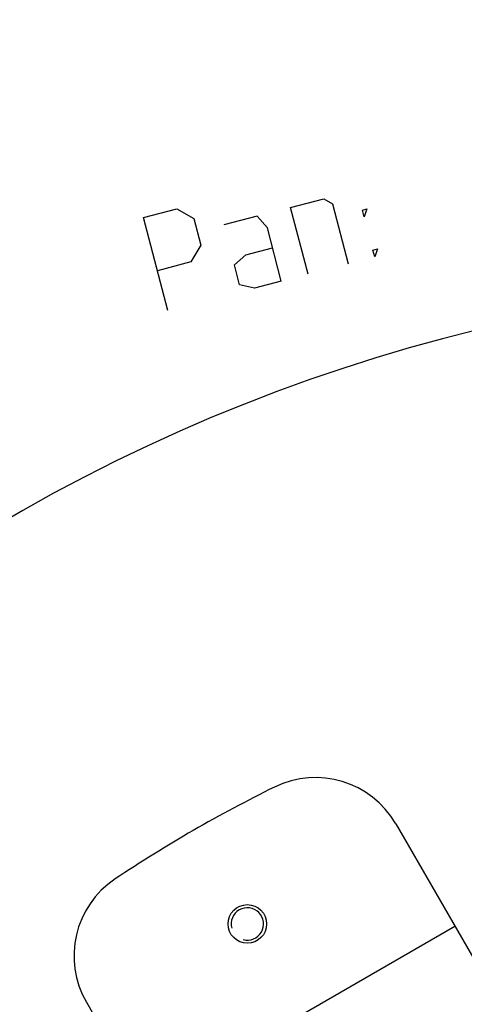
# Model space of a CAD drawing. Header units: millimetres. Extents: x 0 to 420, y 0 to 297.
# Tile 28 of 200: x 50 to 61, y 110 to 136. Entities that reach past the tile are written whole.
import ezdxf

# ---------------------------------------------------------------- set-up
doc = ezdxf.new("R2010")
doc.units = ezdxf.units.MM
doc.header["$LTSCALE"] = 23.1
doc.layers.get('0').update_dxf_attribs({"linetype": 'CONTINUOUS'})
doc.layers.add('AXES', color=7, linetype='CONTINUOUS')
doc.layers.add('DIM_PILOTEES', color=7, linetype='CONTINUOUS')
doc.styles.get("Standard").update_dxf_attribs({"font": 'txt', "width": 0.7})
doc.dimstyles.new('DIMSTYLE_9', dxfattribs={"dimtxt": 2.5, "dimasz": 3.5, "dimexe": 2, "dimexo": 0, "dimgap": 2.5, "dimtad": 1, "dimdsep": 46, "dimtxsty": 'STANDARD', "dimblk": '_FILLED', "dimblk1": '_FILLED', "dimblk2": '_FILLED', "dimcen": 0.09, "dimazin": 2, "dimtp": 0.5, "dimtm": 0.5, "dimtfac": 1, "dimtofl": 0, "dimtmove": 0, "dimatfit": 3, "dimldrblk": '_FILLED', "dimfxl": 1, "dimtolj": 1, "dimarcsym": 0})

# ---------------------------------------------------------------- blocks, each defined once
blk = doc.blocks.new('*D16')
at = {"layer": 'DIM_PILOTEES', "color": 2, "linetype": 'CONTINUOUS'}
for start, end in [(-15, 130), (130, 275)]:
    blk.add_arc((72.546, 83.042), 45.994, start, end, dxfattribs=at)
for points in [[(117.262, 74.661), (116.973, 71.138), (118.237, 74.44)], [(73.084, 36.552), (76.555, 37.223), (73.034, 37.55)]]:
    blk.add_solid(points, dxfattribs=at)
at = {"layer": 'DIM_PILOTEES', "color": 2, "linetype": 'CONTINUOUS', "insert": (59.68, 132.386), "char_height": 2.5, "width": 26.73214, "attachment_point": 2, "rotation": 14.6137, "line_spacing_factor": 0.9}
blk.add_mtext('{\\ftxt;\\W0.0001;\\H0.0001;\\~}{\\ftxt;\\W7.1285714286;\\H2.5; }{\\ftxt;\\W0.0001;\\H0.0001;\\~}', dxfattribs=at)
blk = doc.blocks.new('_FILLED')
at = {"color": 0, "linetype": 'BYBLOCK'}
blk.add_solid([(0, 0), (-1, 0.1429), (-1, -0.1429)], dxfattribs=at)

msp = doc.modelspace()

# ---------------------------------------------------------------- linework, layer by layer
at = {"color": 7, "linetype": 'CONTINUOUS'}
for p, q in [((59.4888, 114.9102), (61.5461, 111.3469)), ((61.0237, 112.2516), (53.0108, 107.6254)), ((51.4759, 110.284), (54.8802, 104.3874))]:
    msp.add_line(p, q, dxfattribs=at)
for centre, radius, start, end in [((57.4103, 113.7102), 2.4, 30, 116.26767), ((72.5461, 83.0419), 36.6, 116.26767, 123.73233), ((53.5543, 111.484), 2.4, 123.73233, 210), ((69.1822, 88.3493), 23, 93.33068, 127.18915)]:
    msp.add_arc(centre, radius, start, end, dxfattribs=at)
at = {"color": 2, "linetype": 'CONTINUOUS'}
msp.add_arc((55.6461, 112.3135), 0.42, 255, 195, dxfattribs=at)
at = {"layer": 'AXES', "color": 7, "linetype": 'CONTINUOUS'}
msp.add_circle((55.6461, 112.3135), 0.5, dxfattribs=at)
at = {"layer": 'DIM_PILOTEES', "color": 2, "linetype": 'CONTINUOUS'}
for points in [[(57.218, 129.1603), (56.7675, 130.8883), (57.6314, 131.1136), (57.8493, 130.9858), (58.2548, 129.4307)], [(53.5893, 128.2142), (52.9586, 130.6333), (53.8225, 130.8586), (54.2582, 130.6031), (54.4384, 129.9119), (54.183, 129.4762), (53.319, 129.251)], [(58.6756, 130.6476), (58.6306, 130.8204), (58.7458, 130.8505), (58.6756, 130.6476)], [(56.5268, 128.9801), (56.1664, 130.3625), (55.9035, 130.663), (55.0395, 130.4377)], [(56.5268, 128.9801), (55.8356, 128.7999), (55.445, 128.8826), (55.3098, 129.401), (55.6104, 129.6639), (56.3016, 129.8441)], [(58.9459, 129.6109), (58.9009, 129.7837), (59.0161, 129.8137), (58.9459, 129.6109)]]:
    msp.add_lwpolyline(points, dxfattribs=at)

# ---------------------------------------------------------------- dimensions: what is measured, and where the dimension line sits
dim = msp.add_angular_dim_3p(base=(42.9818, 118.2751), center=(72.5461, 83.0419), p1=(116.9726, 71.1378), p2=(76.5547, 37.2231), text='{\\ftxt;\\W0.0001;\\H0.0001;\\~}{\\ftxt;\\W7.1285714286;\\H2.5; }{\\ftxt;\\W0.0001;\\H0.0001;\\~}', dimstyle='DIMSTYLE_9', dxfattribs=at)
dim.commit()
dim.dimension.update_dxf_attribs({"geometry": '*D16', "text_midpoint": (61.5033, 127.6903), "dimtype": 165})

doc.saveas('drawing.dxf')
